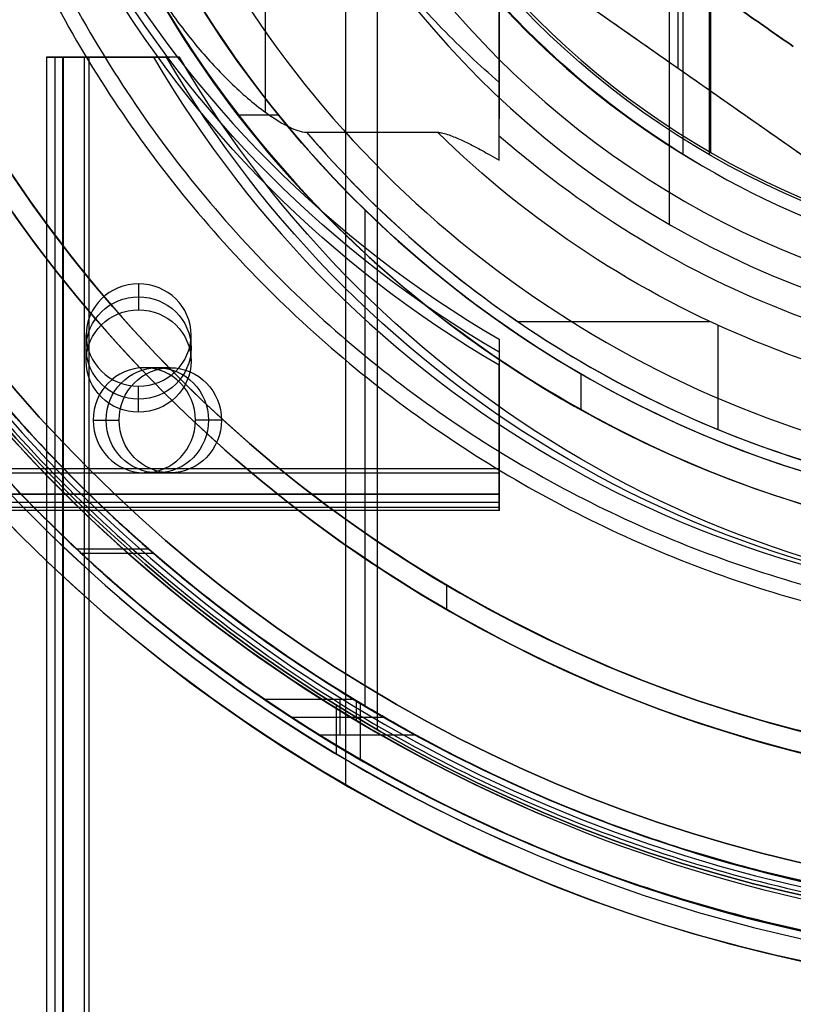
# Model space of a CAD drawing. Header units: millimetres. Extents: x -715 to 605, y -3594 to -2274.
# Tile 6 of 19: x -108 to -71, y -3009 to -2962. Entities that reach past the tile are written whole.
import ezdxf

# ---------------------------------------------------------------- set-up
doc = ezdxf.new("R2010")
doc.units = ezdxf.units.MM

msp = doc.modelspace()

# ---------------------------------------------------------------- linework, layer by layer
at = {"color": 7, "true_color": 0xffffff}
for p, q in [((-92.527, -2869.527, 43.5), (-92.527, -2998.803, 43.5)), ((-91.008, -2872.158, 40.5), (-91.008, -2996.172, 40.5)), ((-85.208, -2891.58, 76.249), (-85.208, -2967.103, 58.813)), ((-77.117, -2896.217, 105.1), (-77.117, -2972.113, 105.1)), ((-76.469, -2899.552, 51.1), (-76.469, -2968.778, 51.1)), ((-75.208, -2899.524, 199.6), (-75.208, -2968.806, 199.6)), ((-75.145, -2899.633, 200.6), (-75.145, -2968.697, 200.6)), ((-96.328, -2966.798, 62.317), (-96.328, -2902.186, 77.234)), ((-71.208, -2963.665, 259.559), (-81.208, -2956.665, 259.559)), ((-68.208, -2970.648, 259.559), (-83.928, -2959.643, 259.559)), ((-76.708, -2959.815, 258.059), (-76.708, -2964.698, 258.059)), ((-106.758, -2964.165, 75.89), (-106.758, -3594.165, 75.89)), ((-106.479, -2964.165, 77.209), (-100.901, -2964.165, 77.209)), ((-106.338, -3594.165, 77.82), (-106.338, -2964.165, 77.82)), ((-104.97, -2964.165, 80.3), (-104.97, -3594.165, 80.3)), ((-103.69, -2964.165, 74.386), (-103.69, -2964.165, 80.031)), ((-76.068, -2965.145, 258.059), (-76.068, -2965.145, 261.059)), ((-97.617, -2966.914, 67.1), (-95.717, -2966.914, 67.1)), ((-91.602, -2971.434, 88.1), (-91.602, -2995.037, 88.1)), ((-84.331, -2976.751, 62.1), (-75.175, -2976.751, 62.1)), ((-74.794, -2976.928, 62.1), (-74.794, -2981.891, 62.1)), ((-104.871, -2978.632, 58.572), (-104.871, -2977.394, 53.213)), ((-99.871, -2978.632, 58.572), (-99.871, -2977.394, 53.213)), ((-85.208, -2978.027, 55.023), (-85.208, -2985.534, 55.023)), ((-100.862, -2978.95, 79.378), (-102.099, -2978.95, 74.019)), ((-81.328, -2979.234, 67.1), (-81.328, -2980.949, 67.1)), ((-102.371, -2981.068, 58.01), (-102.371, -2979.83, 52.651)), ((-98.426, -2981.45, 78.816), (-99.663, -2981.45, 73.457)), ((-85.208, -2981.78, 52.201), (-85.208, -2981.78, 57.845)), ((-85.208, -2983.976, 51.72), (-715.208, -2983.976, 51.72)), ((-100.862, -2983.95, 79.378), (-102.099, -2983.95, 74.019)), ((-715.208, -2985.344, 54.2), (-85.208, -2985.344, 54.2)), ((-85.208, -2985.611, 56.66), (-715.208, -2985.611, 56.66)), ((-105.331, -2987.571, 73.701), (-101.905, -2987.571, 72.91)), ((-101.656, -2987.788, 80.575), (-105.098, -2987.788, 81.369)), ((-87.708, -2989.299, 259.6), (-87.708, -2990.457, 259.6)), ((-92.8, -2994.734, 48.146), (-92.8, -2996.427, 55.477)), ((-92.966, -2995), (-92.966, -2997.32)), ((-92.013, -2994.813, 46.475), (-92.013, -2995.726, 46.475)), ((-91.829, -2994.924, 89.35), (-91.829, -2997.595, 89.35)), ((-95.115, -2995.581, 51.811), (-90.718, -2995.581, 51.811))]:
    msp.add_line(p, q, dxfattribs=at)
for centre, radius, start, end in [((-55.208, -2934.165, 43.5), 74.638, 90, 270), ((-55.208, -2934.165, 22.269), 74.638, 90, 270), ((-55.208, -2934.165, 89.35), 73.242, 90, 270), ((-55.208, -2934.165, 20.25), 71.6, 90, 270), ((-55.208, -2934.165, 89.031), 71.211, 90, 270), ((-55.208, -2934.165, 46.475), 71.742, 112.5, 247.5), ((-55.208, -2934.165, 245.658), 65, 90, 270), ((-55.208, -2934.165, 245.658), 64, 90, 270), ((-55.208, -2934.165, 105.1), 43.818, 90, 270), ((-55.208, -2934.165, 52.515), 42.506, 90, 270), ((-55.208, -2934.165, 200.6), 39.874, 90, 270), ((-55.208, -2934.165, 77.6), 52.091, 139.8895, 270), ((-55.208, -2934.165), 70.1, 180, 0), ((-55.208, -2934.165, 68.662), 73.242, 184.03188, 247.25987), ((-55.208, -2934.165, 67.912), 70.942, 186.79882, 249.31133), ((-55.208, -2934.165, 67.1), 53.582, 192.8505, 270), ((-55.208, -2934.165, 67.1), 52.091, 193.2248, 270), ((-55.208, -2934.165, 65.596), 53.582, 200.1224, 270), ((-55.208, -2934.165, 51.1), 40.628, 210, 240), ((-55.208, -2934.165, 62.1), 51.591, 220.6006, 263.8251), ((-55.208, -2934.165, 88.1), 70.939, 225, 247.5), ((-55.208, -2934.165), 73.6, 225, 247.5)]:
    msp.add_arc(centre, radius, start, end, dxfattribs=at)
at = {"color": 7, "true_color": 0xffffff, "extrusion": (0, 0, -1)}
for centre, radius, start, end in [((55.208, -2934.165, -40.5), 71.6, 270, 90), ((55.208, -2934.165), 71.6, 270, 90), ((55.208, -2934.165, -89.35), 70.942, 270, 90), ((55.208, -2934.165, -46.475), 70.942, 270, 90), ((55.208, -2934.165, -259.6), 65, 270, 90), ((55.208, -2934.165, -259.6), 64, 270, 90), ((55.208, -2934.165, -88.1), 52.091, 270, 90), ((55.208, -2934.165, -199.6), 40, 270, 90), ((55.208, -2934.165, -2.959), 70.1, 180, 0), ((55.208, -2934.165, -1.48), 70.1, 180, 0), ((55.208, -2934.165, -62.1), 47.035, 270, 314.453)]:
    msp.add_arc(centre, radius, start, end, dxfattribs=at)
at = {"color": 7, "true_color": 0xffffff, "extrusion": (5.8703e-15, -0.224951, 0.97437)}
msp.add_arc((-57.553, -2843.197, 721.617), 53.78, 120.9456, 239.0544, dxfattribs=at)
at = {"color": 7, "true_color": 0xffffff, "extrusion": (0, 0.224951, -0.97437)}
for centre, radius, start, end in [((57.553, -2843.197, -724.367), 53.78, 300.9456, 59.0544), ((102.371, -2889.114, -724.367), 2.5, 270, 90), ((102.371, -2889.114, -724.367), 2.5, 90, 270), ((102.371, -2889.114, -727.117), 2.5, 270, 90), ((102.371, -2889.114, -727.117), 2.5, 90, 270)]:
    msp.add_arc(centre, radius, start, end, dxfattribs=at)
at = {"color": 7, "true_color": 0xffffff, "extrusion": (2.63678e-16, 0.224951, -0.97437)}
msp.add_arc((57.553, -2843.197, -727.117), 53.78, 300.9456, 59.0544, dxfattribs=at)
at = {"color": 7, "true_color": 0xffffff, "extrusion": (0, -1, 0)}
for centre, start, end in [((-105.758, 75.89, 2964.165), 167, 257), ((-104.97, 79.3, 2964.165), 77, 167)]:
    msp.add_arc(centre, 1, start, end, dxfattribs=at)
at = {"color": 7, "true_color": 0xffffff, "extrusion": (0.224951, 6.50868e-15, 0.97437)}
msp.add_arc((-2936.51, 69.558, 49.155), 53.78, 120.9456, 239.0544, dxfattribs=at)
at = {"color": 7, "true_color": 0xffffff, "extrusion": (-0.224951, 0, -0.97437)}
for centre, radius, start, end in [((2936.51, 69.558, -51.905), 53.78, 300.9456, 59.0544), ((2981.45, 116.133, -51.905), 2.5, 90, 270), ((2981.45, 116.133, -51.905), 2.5, 270, 90)]:
    msp.add_arc(centre, radius, start, end, dxfattribs=at)
at = {"color": 7, "true_color": 0xffffff, "extrusion": (-0.224951, 8.32667e-17, -0.97437)}
msp.add_arc((2936.51, 69.558, -54.655), 53.78, 300.9456, 59.0544, dxfattribs=at)
at = {"color": 7, "true_color": 0xffffff, "extrusion": (0, -0.224951, 0.97437)}
for start, end in [(90, 270), (270, 90)]:
    msp.add_arc((-102.371, -2889.114, 721.617), 2.5, start, end, dxfattribs=at)
at = {"color": 7, "true_color": 0xffffff, "extrusion": (0.224951, 2.23986e-21, 0.97437)}
msp.add_arc((-2981.45, 116.133, 49.155), 2.5, 270, 90, dxfattribs=at)
at = {"color": 7, "true_color": 0xffffff, "extrusion": (-0.224951, 1.16638e-21, -0.97437)}
msp.add_arc((2981.45, 116.133, -54.655), 2.5, 90, 270, dxfattribs=at)
at = {"color": 7, "true_color": 0xffffff, "extrusion": (0.224951, -9.52617e-22, 0.97437)}
msp.add_arc((-2981.45, 116.133, 49.155), 2.5, 90, 270, dxfattribs=at)
at = {"color": 7, "true_color": 0xffffff, "extrusion": (-0.224951, 2.74352e-21, -0.97437)}
msp.add_arc((2981.45, 116.133, -54.655), 2.5, 270, 90, dxfattribs=at)
at = {"color": 7, "true_color": 0xffffff, "extrusion": (-1, 0, 0)}
for centre, start, end in [((2983.976, 52.72, 85.208), 257, 347), ((2984.763, 56.13, 85.208), 347, 77)]:
    msp.add_arc(centre, 1, start, end, dxfattribs=at)
at = {"color": 7, "true_color": 0xffffff}
for points, degree in [([(-55.208, -2859.527, 1.038), (-65.017, -2859.429, 1.038), (-84.495, -2863.459, 1.038), (-109.364, -2880.002, 1.038), (-125.958, -2904.862, 1.038), (-131.79, -2934.165, 1.038), (-125.958, -2963.468, 1.038), (-109.364, -2988.328, 1.038), (-84.495, -3004.871, 1.038), (-65.017, -3008.901, 1.038), (-55.208, -3008.803, 1.038)], 3), ([(-55.208, -2860.923, 47.975), (-64.834, -2860.826, 47.975), (-83.948, -2864.781, 47.975), (-108.352, -2881.014, 47.975), (-124.635, -2905.41, 47.975), (-130.358, -2934.165, 47.975), (-124.635, -2962.92, 47.975), (-108.352, -2987.315, 47.975), (-83.948, -3003.549, 47.975), (-64.834, -3007.504, 47.975), (-55.208, -3007.407, 47.975)], 3), ([(-83.374, -2866.167), (-92.262, -2869.88), (-108.611, -2880.755), (-124.974, -2905.269), (-130.725, -2934.165), (-124.974, -2963.061), (-114.065, -2979.404), (-107.251, -2986.208)], 3), ([(-82.663, -2867.884, 46.475), (-91.327, -2871.502, 46.475), (-107.263, -2882.103, 46.475), (-123.214, -2905.998, 46.475), (-128.819, -2934.165, 46.475), (-123.214, -2962.331, 46.475), (-107.263, -2986.227, 46.475), (-91.327, -2996.828, 46.475), (-82.663, -3000.446, 46.475)], 3), ([(-55.208, -2869.165, 231.716), (-63.751, -2869.079, 231.716), (-80.714, -2872.589, 231.716), (-102.371, -2886.996, 231.716), (-116.822, -2908.646, 231.716), (-121.901, -2934.165, 231.716), (-116.822, -2959.684, 231.716), (-102.371, -2981.334, 231.716), (-80.714, -2995.741, 231.716), (-63.751, -2999.25, 231.716), (-55.208, -2999.165, 231.716)], 3), ([(-55.208, -2870.165, 231.716), (-63.619, -2870.081, 231.716), (-80.321, -2873.536, 231.716), (-101.645, -2887.722, 231.716), (-115.874, -2909.038, 231.716), (-120.875, -2934.165, 231.716), (-115.874, -2959.292, 231.716), (-101.645, -2980.608, 231.716), (-80.321, -2994.794, 231.716), (-63.619, -2998.249, 231.716), (-55.208, -2998.165, 231.716)], 3), ([(-105.37, -2884.003, 88.1), (-111.938, -2890.562, 88.1), (-122.452, -2906.314, 88.1), (-127.995, -2934.165, 88.1), (-122.452, -2962.016, 88.1), (-111.938, -2977.768, 88.1), (-105.37, -2984.327, 88.1)], 3), ([(-55.208, -2883.96, 103.064), (-62.77, -2883.851, 103.064), (-77.71, -2887.439, 103.064), (-95.806, -2901.78, 103.064), (-105.824, -2922.617, 103.064), (-105.824, -2945.713, 103.064), (-95.806, -2966.55, 103.064), (-77.71, -2980.891, 103.064), (-62.77, -2984.479, 103.064), (-55.208, -2984.37, 103.064)], 3), ([(-85.208, -2969.07, 61.793), (-85.208, -2891.58, 79.683)], 1), ([(-85.208, -2891.58, 71.961), (-85.208, -2965.373, 54.924)], 1), ([(-75.522, -2898.98, 51.1), (-81.636, -2902.567, 51.1), (-92.05, -2912.883, 51.1), (-97.73, -2934.165, 51.1), (-92.05, -2955.447, 51.1), (-81.636, -2965.763, 51.1), (-75.522, -2969.35, 51.1)], 3), ([(-71.208, -2963.665, 258.059), (-81.208, -2956.665, 258.059)], 1), ([(-81.208, -2956.665, 261.059), (-71.208, -2963.665, 261.059)], 1), ([(-102.627, -2959.115, 64.091), (-99.661, -2964.899, 64.091), (-91.479, -2975.164, 64.091), (-74.602, -2985.355, 64.091), (-61.708, -2987.816, 64.091), (-55.208, -2987.747, 64.091)], 3), ([(-68.208, -2970.648, 261.059), (-83.928, -2959.643, 261.059)], 1), ([(-68.208, -2970.648, 258.059), (-83.928, -2959.643, 258.059)], 1), ([(-106.732, -3594.165, 76.115), (-106.732, -2964.165, 76.115)], 1), ([(-105.945, -2964.165, 79.525), (-106.732, -2964.165, 76.115)], 1), ([(-105.982, -3594.165, 74.916), (-105.982, -2964.165, 74.916)], 1), ([(-105.982, -2964.165, 74.916), (-101.661, -2964.165, 73.918)], 1), ([(-105.945, -3594.165, 79.525), (-105.945, -2964.165, 79.525)], 1), ([(-100.424, -2964.165, 79.277), (-104.745, -2964.165, 80.275)], 1), ([(-104.745, -2964.165, 80.275), (-104.745, -3594.165, 80.275)], 1), ([(-100.424, -2964.165, 79.277), (-101.661, -2964.165, 73.918)], 1), ([(-94.379, -2967.739, 62.1), (-88.147, -2967.739, 62.1)], 1), ([(-94.379, -2967.739, 62.1), (-91.153, -2971.517, 62.1), (-83.653, -2978.043, 62.1), (-70.151, -2984.282, 62.1), (-60.242, -2985.763, 62.1), (-55.208, -2985.756, 62.1)], 3), ([(-55.208, -2979.327, 60.689), (-60.906, -2979.263, 60.689), (-71.604, -2977.298, 60.689), (-80.906, -2971.66, 60.689), (-85.208, -2967.923, 60.689)], 3), ([(-75.522, -2969.35, 51.1), (-69.408, -2972.937, 51.1), (-62.387, -2974.953, 51.1), (-55.208, -2974.793, 51.1)], 3), ([(-102.371, -2974.958, 53.776), (-102.371, -2976.196, 59.135)], 1), ([(-85.208, -2977.598, 53.166), (-85.208, -2978.835, 58.525)], 1), ([(-85.208, -2977.598, 53.166), (-85.208, -2983.751, 51.746)], 1), ([(-85.208, -2984.988, 57.105), (-85.208, -2978.835, 58.525)], 1), ([(-102.371, -2981.068, 58.01), (-102.371, -2979.83, 52.651)], 1), ([(-104.535, -2981.45, 74.582), (-103.298, -2981.45, 79.941)], 1), ([(-98.426, -2981.45, 78.816), (-99.663, -2981.45, 73.457)], 1), ([(-715.208, -2983.751, 51.746), (-85.208, -2983.751, 51.746)], 1), ([(-105.37, -2984.327, 88.1), (-98.802, -2990.885, 88.1), (-90.923, -2996.126, 88.1), (-82.355, -2999.704, 88.1)], 3), ([(-715.208, -2984.95, 52.495), (-85.208, -2984.95, 52.495)], 1), ([(-85.208, -2984.95, 52.495), (-85.208, -2985.737, 55.905)], 1), ([(-85.208, -2984.988, 57.105), (-715.208, -2984.988, 57.105)], 1), ([(-715.208, -2985.737, 55.905), (-85.208, -2985.737, 55.905)], 1), ([(-107.251, -2986.208), (-100.437, -2993.013), (-92.262, -2998.45), (-83.374, -3002.162)], 3), ([(-96.388, -2994.734, 48.146), (-92.143, -2994.734, 48.146)], 1), ([(-93.781, -2996.427, 55.477), (-89.212, -2996.427, 55.477)], 1), ([(-82.355, -2999.704, 88.1), (-73.788, -3003.283, 88.1), (-64.531, -3005.198, 88.1), (-55.208, -3005.104, 88.1)], 3), ([(-82.663, -3000.446, 46.475), (-73.998, -3004.065, 46.475), (-64.637, -3006.002, 46.475), (-55.208, -3005.907, 46.475)], 3), ([(-83.374, -3002.162), (-74.485, -3005.875), (-64.881, -3007.862), (-55.208, -3007.765)], 3)]:
    msp.add_open_spline(points, degree=degree, dxfattribs=at)
for points, weights, knots in [([(-55.208, -2862.72, 88.605), (-126.653, -2862.72, 88.605), (-126.653, -2934.165, 88.605), (-126.653, -3005.61, 88.605), (-55.208, -3005.61, 88.605)], [1, 0.707106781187, 1, 0.707106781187, 1], [222.862872, 222.862872, 222.862872, 334.294308, 334.294308, 445.725744, 445.725744, 445.725744]), ([(-96.388, -2994.734, 48.146), (-128.45, -2972.936, 53.178), (-128.45, -2934.165, 62.129), (-128.45, -2893.087, 71.613), (-93.399, -2871.668, 76.558)], [0.861164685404, 0.820167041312, 1, 0.811482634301, 0.865639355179], [-162.420204, -162.420204, -162.420204, -83.533367, -83.533367, 0, 0, 0]), ([(-88.777, -2871.668, 76.558), (-126.15, -2891.742, 71.923), (-126.15, -2934.165, 62.129), (-126.15, -2973.997, 52.933), (-92.143, -2994.734, 48.146)], [0.872072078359, 0.801476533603, 1, 0.811314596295, 0.865736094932], [-167.212828, -167.212828, -167.212828, -80.998221, -80.998221, 0, 0, 0]), ([(-96.04, -2873.36, 83.889), (-128.45, -2895.125, 78.864), (-128.45, -2934.165, 69.851), (-128.45, -2974.948, 60.436), (-93.781, -2996.427, 55.477)], [0.861638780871, 0.819142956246, 1, 0.812581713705, 0.865016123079], [-162.369697, -162.369697, -162.369697, -82.939938, -82.939938, 0, 0, 0]), ([(-89.212, -2996.427, 55.477), (-126.15, -2976.253, 60.134), (-126.15, -2934.165, 69.851), (-126.15, -2894.034, 79.116), (-91.754, -2873.36, 83.889)], [0.871188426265, 0.802734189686, 1, 0.810165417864, 0.866408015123], [-167.14182, -167.14182, -167.14182, -81.6011, -81.6011, 0, 0, 0]), ([(-55.208, -2876.152, 211.366), (-113.221, -2876.152, 211.366), (-113.221, -2934.165, 211.366), (-113.221, -2992.178, 211.366), (-55.208, -2992.178, 211.366)], [0.894552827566, 0.632544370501, 0.894552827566, 0.632544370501, 0.894552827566], [0, 0, 0, 130, 130, 260, 260, 260]), ([(-55.208, -2876.903, 212.03), (-112.47, -2876.903, 212.03), (-112.47, -2934.165, 212.03), (-112.47, -2991.427, 212.03), (-55.208, -2991.427, 212.03)], [0.895143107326, 0.632961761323, 0.895143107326, 0.632961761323, 0.895143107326], [0, 0, 0, 128, 128, 256, 256, 256])]:
    msp.add_rational_spline(points, weights, degree=2, knots=knots, dxfattribs=at)
for points, weights in [([(-85.208, -2965.373, 54.924), (-96.72, -2955.349, 57.239), (-99.937, -2940.404, 60.689)], [0.854612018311, 0.844700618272, 0.927584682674]), ([(-85.208, -2967.923, 60.689), (-85.208, -2966.621, 57.693), (-85.208, -2965.373, 54.924)], [1.00347696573, 1.00289497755, 1.00148023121]), ([(-117.705, -2967.734, 76.558), (-97.631, -3005.107, 71.923), (-55.208, -3005.107, 62.129)], [0.872072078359, 0.801476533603, 1]), ([(-55.208, -3005.107, 69.851), (-95.339, -3005.107, 79.116), (-116.013, -2970.711, 83.889)], [1, 0.810165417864, 0.866408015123]), ([(-55.208, -3007.407, 62.129), (-96.286, -3007.407, 71.613), (-117.705, -2972.356, 76.558)], [1, 0.811482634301, 0.865639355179]), ([(-116.013, -2974.997, 83.889), (-94.248, -3007.407, 78.864), (-55.208, -3007.407, 69.851)], [0.861638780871, 0.819142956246, 1]), ([(-93.781, -2996.427, 55.477), (-95.103, -2995.608, 51.931), (-96.388, -2994.734, 48.146)], [0.865016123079, 0.86289395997, 0.861164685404]), ([(-92.143, -2994.734, 48.146), (-90.698, -2995.616, 51.963), (-89.212, -2996.427, 55.477)], [0.865736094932, 0.868210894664, 0.871188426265])]:
    msp.add_rational_spline(points, weights, degree=2, dxfattribs=at)
for points, knots in [([(-102.627, -2959.115, 64.091), (-102.297, -2959.742, 63.946), (-101.924, -2960.385, 63.798), (-101.106, -2961.663, 63.503), (-100.659, -2962.298, 63.356), (-99.71, -2963.525, 63.073), (-99.207, -2964.117, 62.936), (-98.167, -2965.225, 62.68), (-97.629, -2965.742, 62.561), (-96.806, -2966.437, 62.401), (-96.494, -2966.684, 62.344), (-95.844, -2967.14, 62.238), (-95.506, -2967.35, 62.19), (-95.058, -2967.563, 62.141), (-94.925, -2967.62, 62.127), (-94.651, -2967.708, 62.107), (-94.512, -2967.739, 62.1), (-94.379, -2967.739, 62.1)], [-12.380161, -12.380161, -12.380161, -12.380161, -10.078744, -10.078744, -7.777328, -7.777328, -5.475911, -5.475911, -3.174494, -3.174494, -2.010046, -2.010046, -0.845598, -0.845598, -0.422799, -0.422799, 0, 0, 0, 0]), ([(-88.147, -2967.739, 62.1), (-88.087, -2967.745, 62.099), (-88.025, -2967.755, 62.096), (-87.865, -2967.789, 62.089), (-87.766, -2967.817, 62.082), (-87.471, -2967.912, 62.06), (-87.278, -2967.992, 62.042), (-86.863, -2968.176, 61.999), (-86.623, -2968.295, 61.972), (-86.14, -2968.547, 61.914), (-85.897, -2968.68, 61.883), (-85.505, -2968.9, 61.832), (-85.357, -2968.985, 61.812), (-85.208, -2969.07, 61.793)], [-3.259764, -3.259764, -3.259764, -3.259764, -3.070126, -3.070126, -2.768422, -2.768422, -2.165013, -2.165013, -1.333587, -1.333587, -0.502161, -0.502161, 0, 0, 0, 0]), ([(-85.208, -2969.07, 61.793), (-85.208, -2969.014, 61.766), (-85.208, -2968.959, 61.738), (-85.208, -2968.752, 61.623), (-85.208, -2968.608, 61.525), (-85.208, -2968.384, 61.336), (-85.208, -2968.279, 61.233), (-85.208, -2968.095, 61.006), (-85.208, -2968.015, 60.882), (-85.208, -2967.945, 60.738), (-85.208, -2967.934, 60.714), (-85.208, -2967.923, 60.689)], [-1.629219, -1.629219, -1.629219, -1.629219, -1.44637, -1.44637, -0.939593, -0.939593, -0.511442, -0.511442, -0.08329, -0.08329, 0, 0, 0, 0])]:
    msp.add_open_spline(points, degree=3, knots=knots, dxfattribs=at)

doc.saveas('drawing.dxf')
